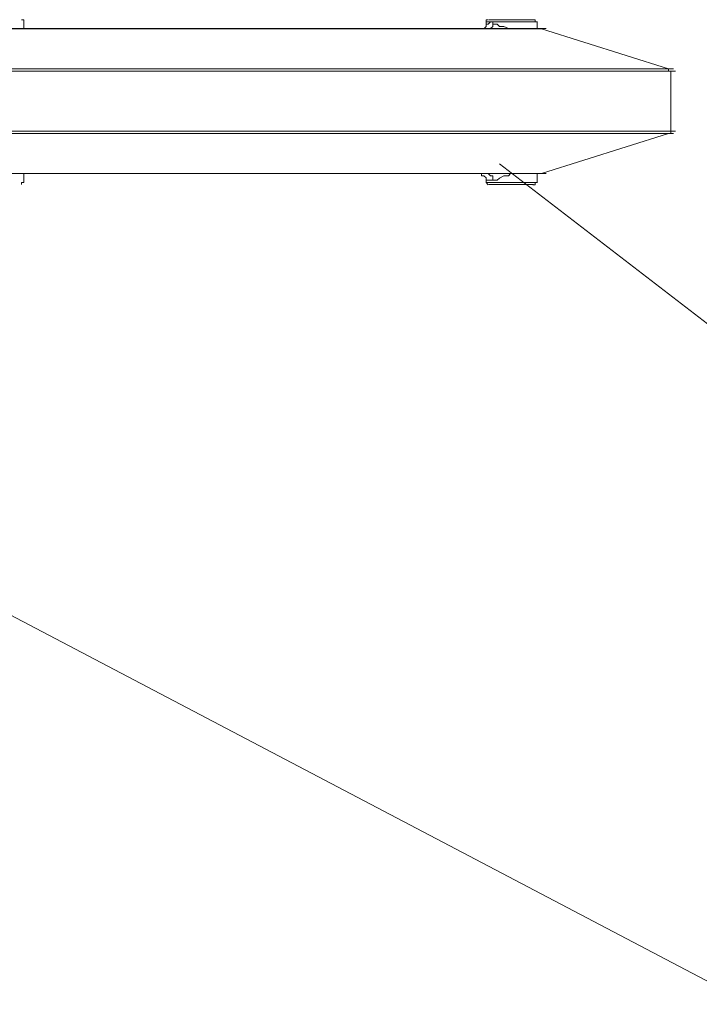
# Model space of a CAD drawing. Extents: x 44 to 177, y -263 to -14.
# Tile 85 of 256: x 127.9 to 133.67, y -181.28 to -172.93. Entities that reach past the tile are written whole.
import ezdxf

# ---------------------------------------------------------------- set-up
doc = ezdxf.new("R2010")
doc.units = 0
doc.header["$MEASUREMENT"] = 0
doc.layers.add('Livello 1', color=7, linetype='Continuous', lineweight=0)

# ---------------------------------------------------------------- blocks, each defined once
blk = doc.blocks.new('Block_0')
at = {"layer": 'Livello 1', "color": 250, "lineweight": 9, "true_color": 0x333333}
for points, knots in [([(127.9328, -172.944), (127.9328, -172.944), (127.9328, -172.944), (127.9328, -172.944), (127.9328, -172.944), (127.9328, -172.925), (127.9328, -172.925), (127.9328, -172.925), (127.9138, -172.925), (127.9138, -172.925)], [0, 0, 0, 0, 1, 1, 1, 2, 2, 2, 3, 3, 3, 3]), ([(131.8575, -172.9632), (131.8575, -172.9632), (131.8575, -172.9632), (131.8575, -172.9632), (131.8575, -172.9632), (131.8575, -172.9822), (131.8575, -172.9822), (131.8575, -172.9822), (131.8385, -173.0012), (131.8385, -173.0012), (131.8385, -173.0012), (131.8195, -173.0012), (131.8195, -173.0012), (131.8195, -173.0012), (131.8005, -173.0012), (131.8005, -173.0012)], [0, 0, 0, 0, 1, 1, 1, 2, 2, 2, 3, 3, 3, 4, 4, 4, 5, 5, 5, 5]), ([(132.293, -172.9439), (132.293, -172.9439), (132.274, -172.9439), (132.274, -172.9439), (132.274, -172.9439), (132.255, -172.9439), (132.255, -172.9439), (132.255, -172.9439), (132.198, -172.9439), (132.198, -172.9439), (132.198, -172.9439), (132.122, -172.9439), (132.122, -172.9439), (132.122, -172.9439), (132.028, -172.9439), (132.028, -172.9439), (132.028, -172.9439), (131.952, -172.9439), (131.952, -172.9439), (131.952, -172.9439), (131.895, -172.9439), (131.895, -172.9439), (131.895, -172.9439), (131.857, -172.9439), (131.857, -172.9439)], [0, 0, 0, 0, 1, 1, 1, 2, 2, 2, 3, 3, 3, 4, 4, 4, 5, 5, 5, 6, 6, 6, 7, 7, 7, 8, 8, 8, 8]), ([(131.857, -172.9629), (131.857, -172.9629), (131.857, -172.9629), (131.857, -172.9629), (131.857, -172.9629), (131.876, -172.9629), (131.876, -172.9629), (131.876, -172.9629), (131.895, -172.9439), (131.895, -172.9439), (131.895, -172.9439), (131.914, -172.9439), (131.914, -172.9439), (131.914, -172.9439), (131.914, -172.9629), (131.914, -172.9629)], [0, 0, 0, 0, 1, 1, 1, 2, 2, 2, 3, 3, 3, 4, 4, 4, 5, 5, 5, 5]), ([(131.8765, -172.9252), (131.8765, -172.9252), (131.8765, -172.9252), (131.8765, -172.9252), (131.8765, -172.9252), (131.8575, -172.9252), (131.8575, -172.9252), (131.8575, -172.9252), (131.8575, -172.9442), (131.8575, -172.9442)], [0, 0, 0, 0, 1, 1, 1, 2, 2, 2, 3, 3, 3, 3]), ([(131.876, -173.0009), (131.876, -173.0009), (131.876, -173.0009), (131.876, -173.0009), (131.876, -173.0009), (131.895, -173.0009), (131.895, -173.0009), (131.895, -173.0009), (131.914, -172.9819), (131.914, -172.9819), (131.914, -172.9819), (131.914, -172.9629), (131.914, -172.9629)], [0, 0, 0, 0, 1, 1, 1, 2, 2, 2, 3, 3, 3, 4, 4, 4, 4]), ([(131.8815, -172.9251), (131.8815, -172.9251), (131.8815, -172.9251), (131.8815, -172.9251), (131.8815, -172.9251), (131.9195, -172.9251), (131.9195, -172.9251), (131.9195, -172.9251), (131.9765, -172.9251), (131.9765, -172.9251), (131.9765, -172.9251), (132.0515, -172.9251), (132.0515, -172.9251), (132.0515, -172.9251), (132.1275, -172.9251), (132.1275, -172.9251), (132.1275, -172.9251), (132.1845, -172.9251), (132.1845, -172.9251), (132.1845, -172.9251), (132.2415, -172.9251), (132.2415, -172.9251), (132.2415, -172.9251), (132.2605, -172.9251), (132.2605, -172.9251)], [0, 0, 0, 0, 1, 1, 1, 2, 2, 2, 3, 3, 3, 4, 4, 4, 5, 5, 5, 6, 6, 6, 7, 7, 7, 8, 8, 8, 8]), ([(131.914, -172.9629), (131.914, -172.9629), (131.952, -172.9629), (131.952, -172.9629), (131.952, -172.9629), (131.971, -172.9819), (131.971, -172.9819), (131.971, -172.9819), (132.009, -172.9819), (132.009, -172.9819), (132.009, -172.9819), (132.047, -173.0009), (132.047, -173.0009), (132.047, -173.0009), (132.065, -173.0009), (132.065, -173.0009)], [0, 0, 0, 0, 1, 1, 1, 2, 2, 2, 3, 3, 3, 4, 4, 4, 5, 5, 5, 5]), ([(132.2925, -172.9442), (132.2925, -172.9442), (132.2925, -172.9442), (132.2925, -172.9442), (132.2925, -172.9442), (132.2735, -172.9442), (132.2735, -172.9442), (132.2735, -172.9442), (132.2735, -172.9252), (132.2735, -172.9252), (132.2735, -172.9252), (132.2545, -172.9252), (132.2545, -172.9252)], [0, 0, 0, 0, 1, 1, 1, 2, 2, 2, 3, 3, 3, 4, 4, 4, 4]), ([(132.3103, -173.0015), (132.3103, -173.0015), (132.2913, -173.0015), (132.2913, -173.0015), (132.2913, -173.0015), (132.2343, -173.0015), (132.2343, -173.0015), (132.2343, -173.0015), (132.1393, -173.0015), (132.1393, -173.0015), (132.1393, -173.0015), (132.0073, -173.0015), (132.0073, -173.0015), (132.0073, -173.0015), (131.8183, -173.0015), (131.8183, -173.0015), (131.8183, -173.0015), (131.6093, -173.0015), (131.6093, -173.0015), (131.6093, -173.0015), (131.3633, -173.0015), (131.3633, -173.0015), (131.3633, -173.0015), (131.0613, -173.0015), (131.0613, -173.0015), (131.0613, -173.0015), (130.7393, -173.0015), (130.7393, -173.0015), (130.7393, -173.0015), (130.3793, -173.0015), (130.3793, -173.0015), (130.3793, -173.0015), (129.9823, -173.0015), (129.9823, -173.0015), (129.9823, -173.0015), (129.5463, -173.0015), (129.5463, -173.0015), (129.5463, -173.0015), (129.0733, -173.0015), (129.0733, -173.0015), (129.0733, -173.0015), (128.5813, -173.0015), (128.5813, -173.0015), (128.5813, -173.0015), (128.0513, -173.0015), (128.0513, -173.0015), (128.0513, -173.0015), (127.5023, -173.0015), (127.5023, -173.0015), (127.5023, -173.0015), (126.9163, -173.0015), (126.9163, -173.0015), (126.9163, -173.0015), (126.3103, -173.0015), (126.3103, -173.0015), (126.3103, -173.0015), (125.6673, -173.0015), (125.6673, -173.0015), (125.6673, -173.0015), (125.0043, -173.0015), (125.0043, -173.0015), (125.0043, -173.0015), (124.3423, -173.0015), (124.3423, -173.0015), (124.3423, -173.0015), (123.6223, -173.0015), (123.6223, -173.0015), (123.6223, -173.0015), (122.9033, -173.0015), (122.9033, -173.0015), (122.9033, -173.0015), (122.1843, -173.0015), (122.1843, -173.0015), (122.1843, -173.0015), (121.4273, -173.0015), (121.4273, -173.0015), (121.4273, -173.0015), (120.6703, -173.0015), (120.6703, -173.0015)], [0, 0, 0, 0, 1, 1, 1, 2, 2, 2, 3, 3, 3, 4, 4, 4, 5, 5, 5, 6, 6, 6, 7, 7, 7, 8, 8, 8, 9, 9, 9, 10, 10, 10, 11, 11, 11, 12, 12, 12, 13, 13, 13, 14, 14, 14, 15, 15, 15, 16, 16, 16, 17, 17, 17, 18, 18, 18, 19, 19, 19, 20, 20, 20, 21, 21, 21, 22, 22, 22, 23, 23, 23, 24, 24, 24, 25, 25, 25, 26, 26, 26, 26]), ([(132.368, -173.0009), (132.368, -173.0009), (132.368, -173.0009), (132.368, -173.0009), (132.368, -173.0009), (132.331, -173.0009), (132.331, -173.0009), (132.331, -173.0009), (132.274, -173.0009), (132.274, -173.0009), (132.274, -173.0009), (132.16, -173.0009), (132.16, -173.0009), (132.16, -173.0009), (132.028, -173.0009), (132.028, -173.0009), (132.028, -173.0009), (131.838, -173.0009), (131.838, -173.0009), (131.838, -173.0009), (131.611, -173.0009), (131.611, -173.0009), (131.611, -173.0009), (131.365, -173.0009), (131.365, -173.0009), (131.365, -173.0009), (131.062, -173.0009), (131.062, -173.0009), (131.062, -173.0009), (130.74, -173.0009), (130.74, -173.0009), (130.74, -173.0009), (130.38, -173.0009), (130.38, -173.0009), (130.38, -173.0009), (129.982, -173.0009), (129.982, -173.0009), (129.982, -173.0009), (129.547, -173.0009), (129.547, -173.0009), (129.547, -173.0009), (129.073, -173.0009), (129.073, -173.0009), (129.073, -173.0009), (128.581, -173.0009), (128.581, -173.0009), (128.581, -173.0009), (128.05, -173.0009), (128.05, -173.0009), (128.05, -173.0009), (127.501, -173.0009), (127.501, -173.0009), (127.501, -173.0009), (126.914, -173.0009), (126.914, -173.0009), (126.914, -173.0009), (126.308, -173.0009), (126.308, -173.0009), (126.308, -173.0009), (125.683, -173.0009), (125.683, -173.0009), (125.683, -173.0009), (125.02, -173.0009), (125.02, -173.0009), (125.02, -173.0009), (124.338, -173.0009), (124.338, -173.0009), (124.338, -173.0009), (123.656, -173.0009), (123.656, -173.0009), (123.656, -173.0009), (122.937, -173.0009), (122.937, -173.0009), (122.937, -173.0009), (122.198, -173.0009), (122.198, -173.0009), (122.198, -173.0009), (121.459, -173.0009), (121.459, -173.0009), (121.459, -173.0009), (120.702, -173.0009), (120.702, -173.0009)], [0, 0, 0, 0, 1, 1, 1, 2, 2, 2, 3, 3, 3, 4, 4, 4, 5, 5, 5, 6, 6, 6, 7, 7, 7, 8, 8, 8, 9, 9, 9, 10, 10, 10, 11, 11, 11, 12, 12, 12, 13, 13, 13, 14, 14, 14, 15, 15, 15, 16, 16, 16, 17, 17, 17, 18, 18, 18, 19, 19, 19, 20, 20, 20, 21, 21, 21, 22, 22, 22, 23, 23, 23, 24, 24, 24, 25, 25, 25, 26, 26, 26, 27, 27, 27, 27]), ([(131.8245, -173.0011), (131.8245, -173.0011), (131.8245, -173.0011), (131.8245, -173.0011), (131.8245, -173.0011), (131.8435, -173.0011), (131.8435, -173.0011)], [0, 0, 0, 0, 1, 1, 1, 2, 2, 2, 2]), ([(131.8435, -173.0011), (131.8435, -173.0011), (131.8435, -173.0011), (131.8435, -173.0011), (131.8435, -173.0011), (131.8245, -173.0011), (131.8245, -173.0011)], [0, 0, 0, 0, 1, 1, 1, 2, 2, 2, 2]), ([(132.3293, -173.0015), (132.3293, -173.0015), (132.3293, -173.0015), (132.3293, -173.0015), (132.3293, -173.0015), (132.3103, -173.0015), (132.3103, -173.0015)], [0, 0, 0, 0, 1, 1, 1, 2, 2, 2, 2]), ([(121.005, -173.3419), (121.005, -173.3419), (121.781, -173.3419), (121.781, -173.3419), (121.781, -173.3419), (122.558, -173.3419), (122.558, -173.3419), (122.558, -173.3419), (123.315, -173.3419), (123.315, -173.3419), (123.315, -173.3419), (124.054, -173.3419), (124.054, -173.3419), (124.054, -173.3419), (124.774, -173.3419), (124.774, -173.3419), (124.774, -173.3419), (125.475, -173.3419), (125.475, -173.3419), (125.475, -173.3419), (126.175, -173.3419), (126.175, -173.3419), (126.175, -173.3419), (126.819, -173.3419), (126.819, -173.3419), (126.819, -173.3419), (127.463, -173.3419), (127.463, -173.3419), (127.463, -173.3419), (128.069, -173.3419), (128.069, -173.3419), (128.069, -173.3419), (128.656, -173.3419), (128.656, -173.3419), (128.656, -173.3419), (129.206, -173.3419), (129.206, -173.3419), (129.206, -173.3419), (129.736, -173.3419), (129.736, -173.3419), (129.736, -173.3419), (130.228, -173.3419), (130.228, -173.3419), (130.228, -173.3419), (130.683, -173.3419), (130.683, -173.3419), (130.683, -173.3419), (131.118, -173.3419), (131.118, -173.3419), (131.118, -173.3419), (131.516, -173.3419), (131.516, -173.3419), (131.516, -173.3419), (131.876, -173.3419), (131.876, -173.3419), (131.876, -173.3419), (132.198, -173.3419), (132.198, -173.3419), (132.198, -173.3419), (132.482, -173.3419), (132.482, -173.3419), (132.482, -173.3419), (132.728, -173.3419), (132.728, -173.3419), (132.728, -173.3419), (132.956, -173.3419), (132.956, -173.3419), (132.956, -173.3419), (133.126, -173.3419), (133.126, -173.3419), (133.126, -173.3419), (133.259, -173.3419), (133.259, -173.3419), (133.259, -173.3419), (133.372, -173.3419), (133.372, -173.3419), (133.372, -173.3419), (133.429, -173.3419), (133.429, -173.3419), (133.429, -173.3419), (133.448, -173.3419), (133.448, -173.3419)], [0, 0, 0, 0, 1, 1, 1, 2, 2, 2, 3, 3, 3, 4, 4, 4, 5, 5, 5, 6, 6, 6, 7, 7, 7, 8, 8, 8, 9, 9, 9, 10, 10, 10, 11, 11, 11, 12, 12, 12, 13, 13, 13, 14, 14, 14, 15, 15, 15, 16, 16, 16, 17, 17, 17, 18, 18, 18, 19, 19, 19, 20, 20, 20, 21, 21, 21, 22, 22, 22, 23, 23, 23, 24, 24, 24, 25, 25, 25, 26, 26, 26, 27, 27, 27, 27]), ([(133.467, -173.3609), (133.467, -173.3609), (133.467, -173.3609), (133.467, -173.3609), (133.467, -173.3609), (133.448, -173.3609), (133.448, -173.3609), (133.448, -173.3609), (133.372, -173.3609), (133.372, -173.3609), (133.372, -173.3609), (133.278, -173.3609), (133.278, -173.3609), (133.278, -173.3609), (133.145, -173.3609), (133.145, -173.3609), (133.145, -173.3609), (132.975, -173.3609), (132.975, -173.3609), (132.975, -173.3609), (132.747, -173.3609), (132.747, -173.3609), (132.747, -173.3609), (132.501, -173.3609), (132.501, -173.3609), (132.501, -173.3609), (132.217, -173.3609), (132.217, -173.3609), (132.217, -173.3609), (131.895, -173.3609), (131.895, -173.3609), (131.895, -173.3609), (131.516, -173.3609), (131.516, -173.3609), (131.516, -173.3609), (131.137, -173.3609), (131.137, -173.3609), (131.137, -173.3609), (130.702, -173.3609), (130.702, -173.3609), (130.702, -173.3609), (130.247, -173.3609), (130.247, -173.3609), (130.247, -173.3609), (129.736, -173.3609), (129.736, -173.3609), (129.736, -173.3609), (129.225, -173.3609), (129.225, -173.3609), (129.225, -173.3609), (128.656, -173.3609), (128.656, -173.3609), (128.656, -173.3609), (128.088, -173.3609), (128.088, -173.3609), (128.088, -173.3609), (127.463, -173.3609), (127.463, -173.3609), (127.463, -173.3609), (126.838, -173.3609), (126.838, -173.3609), (126.838, -173.3609), (126.175, -173.3609), (126.175, -173.3609), (126.175, -173.3609), (125.494, -173.3609), (125.494, -173.3609), (125.494, -173.3609), (124.793, -173.3609), (124.793, -173.3609), (124.793, -173.3609), (124.073, -173.3609), (124.073, -173.3609), (124.073, -173.3609), (123.315, -173.3609), (123.315, -173.3609), (123.315, -173.3609), (122.558, -173.3609), (122.558, -173.3609), (122.558, -173.3609), (121.8, -173.3609), (121.8, -173.3609), (121.8, -173.3609), (121.005, -173.3609), (121.005, -173.3609)], [0, 0, 0, 0, 1, 1, 1, 2, 2, 2, 3, 3, 3, 4, 4, 4, 5, 5, 5, 6, 6, 6, 7, 7, 7, 8, 8, 8, 9, 9, 9, 10, 10, 10, 11, 11, 11, 12, 12, 12, 13, 13, 13, 14, 14, 14, 15, 15, 15, 16, 16, 16, 17, 17, 17, 18, 18, 18, 19, 19, 19, 20, 20, 20, 21, 21, 21, 22, 22, 22, 23, 23, 23, 24, 24, 24, 25, 25, 25, 26, 26, 26, 27, 27, 27, 28, 28, 28, 28]), ([(133.4263, -173.3605), (133.4263, -173.3605), (133.4263, -173.3605), (133.4263, -173.3605), (133.4263, -173.3605), (133.4073, -173.3605), (133.4073, -173.3605), (133.4073, -173.3605), (133.4073, -173.3425), (133.4073, -173.3425)], [0, 0, 0, 0, 1, 1, 1, 2, 2, 2, 3, 3, 3, 3]), ([(121.005, -173.8719), (121.005, -173.8719), (121.8, -173.8719), (121.8, -173.8719), (121.8, -173.8719), (122.558, -173.8719), (122.558, -173.8719), (122.558, -173.8719), (123.315, -173.8719), (123.315, -173.8719), (123.315, -173.8719), (124.073, -173.8719), (124.073, -173.8719), (124.073, -173.8719), (124.793, -173.8719), (124.793, -173.8719), (124.793, -173.8719), (125.494, -173.8719), (125.494, -173.8719), (125.494, -173.8719), (126.175, -173.8719), (126.175, -173.8719), (126.175, -173.8719), (126.838, -173.8719), (126.838, -173.8719), (126.838, -173.8719), (127.463, -173.8719), (127.463, -173.8719), (127.463, -173.8719), (128.088, -173.8719), (128.088, -173.8719), (128.088, -173.8719), (128.656, -173.8719), (128.656, -173.8719), (128.656, -173.8719), (129.225, -173.8719), (129.225, -173.8719), (129.225, -173.8719), (129.736, -173.8719), (129.736, -173.8719), (129.736, -173.8719), (130.247, -173.8719), (130.247, -173.8719), (130.247, -173.8719), (130.702, -173.8719), (130.702, -173.8719), (130.702, -173.8719), (131.137, -173.8719), (131.137, -173.8719), (131.137, -173.8719), (131.516, -173.8719), (131.516, -173.8719), (131.516, -173.8719), (131.895, -173.8719), (131.895, -173.8719), (131.895, -173.8719), (132.217, -173.8719), (132.217, -173.8719), (132.217, -173.8719), (132.501, -173.8719), (132.501, -173.8719), (132.501, -173.8719), (132.747, -173.8719), (132.747, -173.8719), (132.747, -173.8719), (132.975, -173.8719), (132.975, -173.8719), (132.975, -173.8719), (133.145, -173.8719), (133.145, -173.8719), (133.145, -173.8719), (133.278, -173.8719), (133.278, -173.8719), (133.278, -173.8719), (133.372, -173.8719), (133.372, -173.8719), (133.372, -173.8719), (133.448, -173.8719), (133.448, -173.8719), (133.448, -173.8719), (133.467, -173.8719), (133.467, -173.8719)], [0, 0, 0, 0, 1, 1, 1, 2, 2, 2, 3, 3, 3, 4, 4, 4, 5, 5, 5, 6, 6, 6, 7, 7, 7, 8, 8, 8, 9, 9, 9, 10, 10, 10, 11, 11, 11, 12, 12, 12, 13, 13, 13, 14, 14, 14, 15, 15, 15, 16, 16, 16, 17, 17, 17, 18, 18, 18, 19, 19, 19, 20, 20, 20, 21, 21, 21, 22, 22, 22, 23, 23, 23, 24, 24, 24, 25, 25, 25, 26, 26, 26, 27, 27, 27, 27]), ([(133.448, -173.8899), (133.448, -173.8899), (133.448, -173.8899), (133.448, -173.8899), (133.448, -173.8899), (133.429, -173.8899), (133.429, -173.8899), (133.429, -173.8899), (133.372, -173.8899), (133.372, -173.8899), (133.372, -173.8899), (133.259, -173.8899), (133.259, -173.8899), (133.259, -173.8899), (133.126, -173.8899), (133.126, -173.8899), (133.126, -173.8899), (132.956, -173.8899), (132.956, -173.8899), (132.956, -173.8899), (132.728, -173.8899), (132.728, -173.8899), (132.728, -173.8899), (132.482, -173.8899), (132.482, -173.8899), (132.482, -173.8899), (132.198, -173.8899), (132.198, -173.8899), (132.198, -173.8899), (131.876, -173.8899), (131.876, -173.8899), (131.876, -173.8899), (131.516, -173.8899), (131.516, -173.8899), (131.516, -173.8899), (131.118, -173.8899), (131.118, -173.8899), (131.118, -173.8899), (130.683, -173.8899), (130.683, -173.8899), (130.683, -173.8899), (130.228, -173.8899), (130.228, -173.8899), (130.228, -173.8899), (129.736, -173.8899), (129.736, -173.8899), (129.736, -173.8899), (129.206, -173.8899), (129.206, -173.8899), (129.206, -173.8899), (128.656, -173.8899), (128.656, -173.8899), (128.656, -173.8899), (128.069, -173.8899), (128.069, -173.8899), (128.069, -173.8899), (127.463, -173.8899), (127.463, -173.8899), (127.463, -173.8899), (126.819, -173.8899), (126.819, -173.8899), (126.819, -173.8899), (126.175, -173.8899), (126.175, -173.8899), (126.175, -173.8899), (125.475, -173.8899), (125.475, -173.8899), (125.475, -173.8899), (124.774, -173.8899), (124.774, -173.8899), (124.774, -173.8899), (124.054, -173.8899), (124.054, -173.8899), (124.054, -173.8899), (123.315, -173.8899), (123.315, -173.8899), (123.315, -173.8899), (122.558, -173.8899), (122.558, -173.8899), (122.558, -173.8899), (121.781, -173.8899), (121.781, -173.8899), (121.781, -173.8899), (121.005, -173.8899), (121.005, -173.8899)], [0, 0, 0, 0, 1, 1, 1, 2, 2, 2, 3, 3, 3, 4, 4, 4, 5, 5, 5, 6, 6, 6, 7, 7, 7, 8, 8, 8, 9, 9, 9, 10, 10, 10, 11, 11, 11, 12, 12, 12, 13, 13, 13, 14, 14, 14, 15, 15, 15, 16, 16, 16, 17, 17, 17, 18, 18, 18, 19, 19, 19, 20, 20, 20, 21, 21, 21, 22, 22, 22, 23, 23, 23, 24, 24, 24, 25, 25, 25, 26, 26, 26, 27, 27, 27, 28, 28, 28, 28]), ([(133.4073, -173.8905), (133.4073, -173.8905), (133.4073, -173.8905), (133.4073, -173.8905), (133.4073, -173.8905), (133.4263, -173.8905), (133.4263, -173.8905), (133.4263, -173.8905), (133.4263, -173.8715), (133.4263, -173.8715)], [0, 0, 0, 0, 1, 1, 1, 2, 2, 2, 3, 3, 3, 3]), ([(120.6703, -174.2315), (120.6703, -174.2315), (121.4273, -174.2315), (121.4273, -174.2315), (121.4273, -174.2315), (122.1843, -174.2315), (122.1843, -174.2315), (122.1843, -174.2315), (122.9033, -174.2315), (122.9033, -174.2315), (122.9033, -174.2315), (123.6223, -174.2315), (123.6223, -174.2315), (123.6223, -174.2315), (124.3423, -174.2315), (124.3423, -174.2315), (124.3423, -174.2315), (125.0043, -174.2315), (125.0043, -174.2315), (125.0043, -174.2315), (125.6673, -174.2315), (125.6673, -174.2315), (125.6673, -174.2315), (126.3103, -174.2315), (126.3103, -174.2315), (126.3103, -174.2315), (126.9163, -174.2315), (126.9163, -174.2315), (126.9163, -174.2315), (127.5023, -174.2315), (127.5023, -174.2315), (127.5023, -174.2315), (128.0513, -174.2315), (128.0513, -174.2315), (128.0513, -174.2315), (128.5813, -174.2315), (128.5813, -174.2315), (128.5813, -174.2315), (129.0733, -174.2315), (129.0733, -174.2315), (129.0733, -174.2315), (129.5463, -174.2315), (129.5463, -174.2315), (129.5463, -174.2315), (129.9823, -174.2315), (129.9823, -174.2315), (129.9823, -174.2315), (130.3793, -174.2315), (130.3793, -174.2315), (130.3793, -174.2315), (130.7393, -174.2315), (130.7393, -174.2315), (130.7393, -174.2315), (131.0613, -174.2315), (131.0613, -174.2315), (131.0613, -174.2315), (131.3633, -174.2315), (131.3633, -174.2315), (131.3633, -174.2315), (131.6093, -174.2315), (131.6093, -174.2315), (131.6093, -174.2315), (131.8183, -174.2315), (131.8183, -174.2315), (131.8183, -174.2315), (132.0073, -174.2315), (132.0073, -174.2315), (132.0073, -174.2315), (132.1393, -174.2315), (132.1393, -174.2315), (132.1393, -174.2315), (132.2343, -174.2315), (132.2343, -174.2315), (132.2343, -174.2315), (132.2913, -174.2315), (132.2913, -174.2315), (132.2913, -174.2315), (132.3103, -174.2315), (132.3103, -174.2315)], [0, 0, 0, 0, 1, 1, 1, 2, 2, 2, 3, 3, 3, 4, 4, 4, 5, 5, 5, 6, 6, 6, 7, 7, 7, 8, 8, 8, 9, 9, 9, 10, 10, 10, 11, 11, 11, 12, 12, 12, 13, 13, 13, 14, 14, 14, 15, 15, 15, 16, 16, 16, 17, 17, 17, 18, 18, 18, 19, 19, 19, 20, 20, 20, 21, 21, 21, 22, 22, 22, 23, 23, 23, 24, 24, 24, 25, 25, 25, 26, 26, 26, 26]), ([(120.702, -174.2309), (120.702, -174.2309), (121.459, -174.2309), (121.459, -174.2309), (121.459, -174.2309), (122.198, -174.2309), (122.198, -174.2309), (122.198, -174.2309), (122.937, -174.2309), (122.937, -174.2309), (122.937, -174.2309), (123.656, -174.2309), (123.656, -174.2309), (123.656, -174.2309), (124.338, -174.2309), (124.338, -174.2309), (124.338, -174.2309), (125.02, -174.2309), (125.02, -174.2309), (125.02, -174.2309), (125.683, -174.2309), (125.683, -174.2309), (125.683, -174.2309), (126.308, -174.2309), (126.308, -174.2309), (126.308, -174.2309), (126.914, -174.2309), (126.914, -174.2309), (126.914, -174.2309), (127.501, -174.2309), (127.501, -174.2309), (127.501, -174.2309), (128.05, -174.2309), (128.05, -174.2309), (128.05, -174.2309), (128.581, -174.2309), (128.581, -174.2309), (128.581, -174.2309), (129.073, -174.2309), (129.073, -174.2309), (129.073, -174.2309), (129.547, -174.2309), (129.547, -174.2309), (129.547, -174.2309), (129.982, -174.2309), (129.982, -174.2309), (129.982, -174.2309), (130.38, -174.2309), (130.38, -174.2309), (130.38, -174.2309), (130.74, -174.2309), (130.74, -174.2309), (130.74, -174.2309), (131.062, -174.2309), (131.062, -174.2309), (131.062, -174.2309), (131.365, -174.2309), (131.365, -174.2309), (131.365, -174.2309), (131.611, -174.2309), (131.611, -174.2309), (131.611, -174.2309), (131.838, -174.2309), (131.838, -174.2309), (131.838, -174.2309), (132.028, -174.2309), (132.028, -174.2309), (132.028, -174.2309), (132.16, -174.2309), (132.16, -174.2309), (132.16, -174.2309), (132.274, -174.2309), (132.274, -174.2309), (132.274, -174.2309), (132.331, -174.2309), (132.331, -174.2309), (132.331, -174.2309), (132.368, -174.2309), (132.368, -174.2309)], [0, 0, 0, 0, 1, 1, 1, 2, 2, 2, 3, 3, 3, 4, 4, 4, 5, 5, 5, 6, 6, 6, 7, 7, 7, 8, 8, 8, 9, 9, 9, 10, 10, 10, 11, 11, 11, 12, 12, 12, 13, 13, 13, 14, 14, 14, 15, 15, 15, 16, 16, 16, 17, 17, 17, 18, 18, 18, 19, 19, 19, 20, 20, 20, 21, 21, 21, 22, 22, 22, 23, 23, 23, 24, 24, 24, 25, 25, 25, 26, 26, 26, 26]), ([(127.9138, -174.325), (127.9138, -174.325), (127.9138, -174.325), (127.9138, -174.325), (127.9138, -174.325), (127.9138, -174.306), (127.9138, -174.306), (127.9138, -174.306), (127.9328, -174.306), (127.9328, -174.306)], [0, 0, 0, 0, 1, 1, 1, 2, 2, 2, 3, 3, 3, 3]), ([(131.819, -174.2309), (131.819, -174.2309), (131.819, -174.2309), (131.819, -174.2309), (131.819, -174.2309), (131.8, -174.2309), (131.8, -174.2309)], [0, 0, 0, 0, 1, 1, 1, 2, 2, 2, 2]), ([(131.8005, -174.2312), (131.8005, -174.2312), (131.8005, -174.2312), (131.8005, -174.2312), (131.8005, -174.2312), (131.8195, -174.2312), (131.8195, -174.2312)], [0, 0, 0, 0, 1, 1, 1, 2, 2, 2, 2]), ([(131.8005, -174.2312), (131.8005, -174.2312), (131.8195, -174.2312), (131.8195, -174.2312), (131.8195, -174.2312), (131.8195, -174.2492), (131.8195, -174.2492), (131.8195, -174.2492), (131.8385, -174.2492), (131.8385, -174.2492), (131.8385, -174.2492), (131.8575, -174.2682), (131.8575, -174.2682), (131.8575, -174.2682), (131.8575, -174.2872), (131.8575, -174.2872)], [0, 0, 0, 0, 1, 1, 1, 2, 2, 2, 3, 3, 3, 4, 4, 4, 5, 5, 5, 5]), ([(131.8435, -174.2311), (131.8435, -174.2311), (131.8435, -174.2311), (131.8435, -174.2311), (131.8435, -174.2311), (131.8245, -174.2311), (131.8245, -174.2311)], [0, 0, 0, 0, 1, 1, 1, 2, 2, 2, 2]), ([(131.8245, -174.2311), (131.8245, -174.2311), (131.8245, -174.2311), (131.8245, -174.2311), (131.8245, -174.2311), (131.8435, -174.2311), (131.8435, -174.2311)], [0, 0, 0, 0, 1, 1, 1, 2, 2, 2, 2]), ([(131.857, -174.2309), (131.857, -174.2309), (131.857, -174.2309), (131.857, -174.2309), (131.857, -174.2309), (131.876, -174.2309), (131.876, -174.2309)], [0, 0, 0, 0, 1, 1, 1, 2, 2, 2, 2]), ([(131.914, -174.2879), (131.914, -174.2879), (131.914, -174.2879), (131.914, -174.2879), (131.914, -174.2879), (131.876, -174.2879), (131.876, -174.2879), (131.876, -174.2879), (131.857, -174.2879), (131.857, -174.2879)], [0, 0, 0, 0, 1, 1, 1, 2, 2, 2, 3, 3, 3, 3]), ([(131.857, -174.3069), (131.857, -174.3069), (131.857, -174.3069), (131.857, -174.3069), (131.857, -174.3069), (131.895, -174.3069), (131.895, -174.3069), (131.895, -174.3069), (131.952, -174.3069), (131.952, -174.3069), (131.952, -174.3069), (132.028, -174.3069), (132.028, -174.3069), (132.028, -174.3069), (132.122, -174.3069), (132.122, -174.3069), (132.122, -174.3069), (132.198, -174.3069), (132.198, -174.3069), (132.198, -174.3069), (132.255, -174.3069), (132.255, -174.3069), (132.255, -174.3069), (132.274, -174.3069), (132.274, -174.3069), (132.274, -174.3069), (132.293, -174.3069), (132.293, -174.3069)], [0, 0, 0, 0, 1, 1, 1, 2, 2, 2, 3, 3, 3, 4, 4, 4, 5, 5, 5, 6, 6, 6, 7, 7, 7, 8, 8, 8, 9, 9, 9, 9]), ([(131.8575, -174.3062), (131.8575, -174.3062), (131.8575, -174.3062), (131.8575, -174.3062), (131.8575, -174.3062), (131.8765, -174.3252), (131.8765, -174.3252)], [0, 0, 0, 0, 1, 1, 1, 2, 2, 2, 2]), ([(131.914, -174.2879), (131.914, -174.2879), (131.914, -174.2879), (131.914, -174.2879), (131.914, -174.2879), (131.914, -174.2689), (131.914, -174.2689), (131.914, -174.2689), (131.914, -174.2499), (131.914, -174.2499), (131.914, -174.2499), (131.895, -174.2499), (131.895, -174.2499), (131.895, -174.2499), (131.876, -174.2309), (131.876, -174.2309)], [0, 0, 0, 0, 1, 1, 1, 2, 2, 2, 3, 3, 3, 4, 4, 4, 5, 5, 5, 5]), ([(132.065, -174.2309), (132.065, -174.2309), (132.047, -174.2499), (132.047, -174.2499), (132.047, -174.2499), (132.009, -174.2499), (132.009, -174.2499), (132.009, -174.2499), (131.971, -174.2689), (131.971, -174.2689), (131.971, -174.2689), (131.952, -174.2879), (131.952, -174.2879), (131.952, -174.2879), (131.914, -174.2879), (131.914, -174.2879)], [0, 0, 0, 0, 1, 1, 1, 2, 2, 2, 3, 3, 3, 4, 4, 4, 5, 5, 5, 5]), ([(132.2545, -174.3252), (132.2545, -174.3252), (132.2735, -174.3252), (132.2735, -174.3252), (132.2735, -174.3252), (132.2735, -174.3062), (132.2735, -174.3062), (132.2735, -174.3062), (132.2925, -174.3062), (132.2925, -174.3062)], [0, 0, 0, 0, 1, 1, 1, 2, 2, 2, 3, 3, 3, 3]), ([(132.3103, -174.2315), (132.3103, -174.2315), (132.3103, -174.2315), (132.3103, -174.2315), (132.3103, -174.2315), (132.3293, -174.2315), (132.3293, -174.2315)], [0, 0, 0, 0, 1, 1, 1, 2, 2, 2, 2]), ([(132.2605, -174.3251), (132.2605, -174.3251), (132.2605, -174.3251), (132.2605, -174.3251), (132.2605, -174.3251), (132.2415, -174.3251), (132.2415, -174.3251), (132.2415, -174.3251), (132.1845, -174.3251), (132.1845, -174.3251), (132.1845, -174.3251), (132.1275, -174.3251), (132.1275, -174.3251), (132.1275, -174.3251), (132.0515, -174.3251), (132.0515, -174.3251), (132.0515, -174.3251), (131.9765, -174.3251), (131.9765, -174.3251), (131.9765, -174.3251), (131.9195, -174.3251), (131.9195, -174.3251), (131.9195, -174.3251), (131.8815, -174.3251), (131.8815, -174.3251)], [0, 0, 0, 0, 1, 1, 1, 2, 2, 2, 3, 3, 3, 4, 4, 4, 5, 5, 5, 6, 6, 6, 7, 7, 7, 8, 8, 8, 8])]:
    blk.add_open_spline(points, degree=3, knots=knots, dxfattribs=at)
for points in [[(127.9328, -173.001), (127.9328, -173.001), (127.9328, -172.944), (127.9328, -172.944)], [(131.8575, -172.9442), (131.8575, -172.9442), (131.8575, -172.9632), (131.8575, -172.9632)], [(132.2925, -173.0012), (132.2925, -173.0012), (132.2925, -172.9442), (132.2925, -172.9442)], [(131.876, -173.0009), (131.876, -173.0009), (131.857, -173.0009), (131.857, -173.0009)], [(133.4073, -173.3425), (133.4073, -173.3425), (132.3293, -173.0015), (132.3293, -173.0015)], [(133.4263, -173.8715), (133.4263, -173.8715), (133.4263, -173.3605), (133.4263, -173.3605)], [(132.3293, -174.2315), (132.3293, -174.2315), (133.4073, -173.8905), (133.4073, -173.8905)], [(134.1093, -181.2811), (134.1093, -181.2811), (120.2873, -174.0241), (120.2873, -174.0241)], [(131.9703, -174.1481), (131.9703, -174.1481), (141.1343, -181.1931), (141.1343, -181.1931)], [(127.9328, -174.306), (127.9328, -174.306), (127.9328, -174.231), (127.9328, -174.231)], [(131.8575, -174.2872), (131.8575, -174.2872), (131.8575, -174.3062), (131.8575, -174.3062)], [(132.2925, -174.3062), (132.2925, -174.3062), (132.2925, -174.2312), (132.2925, -174.2312)]]:
    blk.add_open_spline(points, degree=3, dxfattribs=at)

msp = doc.modelspace()

# ---------------------------------------------------------------- block references
at = {"layer": 'Livello 1'}
msp.add_blockref('Block_0', (0, 0), dxfattribs=at)

doc.saveas('drawing.dxf')
